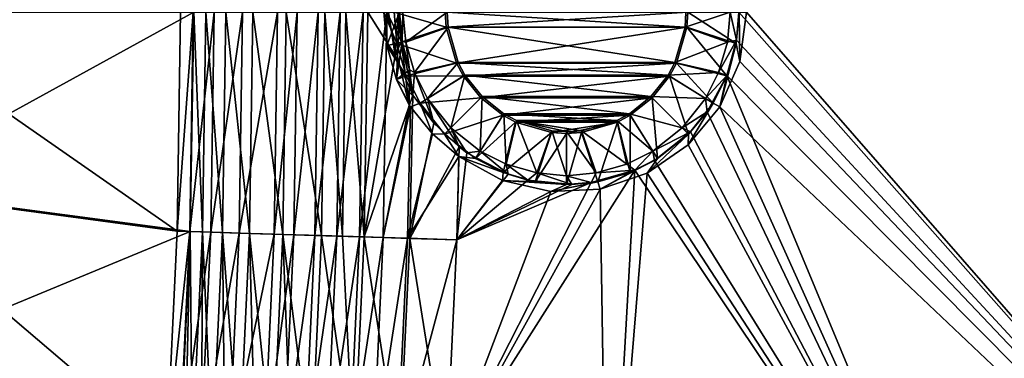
# Model space of a CAD drawing. Header units: metres. Extents: x 0 to 1200, y 0 to 700.
# Tile 6 of 51: x 119 to 337, y 273 to 348. Entities that reach past the tile are written whole.
import ezdxf

# ---------------------------------------------------------------- set-up
doc = ezdxf.new("R2010")
doc.units = ezdxf.units.M

msp = doc.modelspace()

# ---------------------------------------------------------------- linework, layer by layer
at = {"layer": 'None'}
for points in [[(414.367249, 195.912766, -460), (414.367249, 504.087219, -460), (278.190735, 350, -460)], [(414.367249, 195.912766, -463), (279.922791, 350, -463), (414.367279, 504.086517, -463)], [(200.175995, 357.369598, -462), (199.499847, 350, -462), (200.175995, 342.630402, -462)], [(202.963943, 350, -462), (200.175995, 357.369598, -462), (200.175995, 342.630402, -462)], [(83.939781, 350, -11.263518), (153.661819, 301.43219, -410.93985), (83.429581, 310.894135, -11.263518)], [(154.413498, 350, -410.93985), (153.661819, 301.43219, -410.93985), (83.939781, 350, -11.263518)], [(156.614822, 301.340759, -410.418884), (157.36792, 350, -410.418884), (85.943344, 310.726135, -8.263518)], [(85.943344, 310.726135, -8.263518), (157.36792, 350, -410.418884), (86.457085, 350, -8.263518)], [(156.501816, 301.344269, -421.529297), (153.661819, 301.43219, -410.93985), (157.254852, 350, -421.529297)], [(153.661819, 301.43219, -410.93985), (154.413498, 350, -410.93985), (157.254852, 350, -421.529297)], [(161.141525, 301.200623, -431.5), (156.501816, 301.344269, -421.529297), (161.89679, 350, -431.5)], [(156.501816, 301.344269, -421.529297), (157.254852, 350, -421.529297), (161.89679, 350, -431.5)], [(157.36792, 350, -410.418884), (156.614822, 301.340759, -410.418884), (159.31958, 301.257019, -420.504089)], [(160.073975, 350, -420.504089), (157.36792, 350, -410.418884), (159.31958, 301.257019, -420.504089)], [(160.073975, 350, -420.504089), (159.31958, 301.257019, -420.504089), (163.738358, 301.120209, -430)], [(164.494858, 350, -430), (160.073975, 350, -420.504089), (163.738358, 301.120209, -430)], [(167.441254, 301.005554, -440.498596), (161.141525, 301.200623, -431.5), (168.199539, 350, -440.498596)], [(161.141525, 301.200623, -431.5), (161.89679, 350, -431.5), (168.199539, 350, -440.498596)], [(164.494858, 350, -430), (163.738358, 301.120209, -430), (169.738098, 300.934448, -438.570068)], [(170.497482, 350, -438.570068), (164.494858, 350, -430), (169.738098, 300.934448, -438.570068)], [(175.198761, 300.765381, -448.260803), (167.441254, 301.005554, -440.498596), (175.96077, 350, -448.260803)], [(167.441254, 301.005554, -440.498596), (168.199539, 350, -440.498596), (175.96077, 350, -448.260803)], [(170.497482, 350, -438.570068), (169.738098, 300.934448, -438.570068), (177.126205, 300.705719, -445.962677)], [(177.88913, 350, -445.962677), (170.497482, 350, -438.570068), (177.126205, 300.705719, -445.962677)], [(179.554886, 300.630524, -451.604095), (175.198761, 300.765381, -448.260803), (180.31897, 350, -451.604095)], [(175.198761, 300.765381, -448.260803), (175.96077, 350, -448.260803), (180.31897, 350, -451.604095)], [(177.88913, 350, -445.962677), (177.126205, 300.705719, -445.962677), (185.685928, 300.440704, -451.958313)], [(186.452957, 350, -451.958313), (177.88913, 350, -445.962677), (185.685928, 300.440704, -451.958313)], [(184.186478, 300.487122, -454.556213), (179.554886, 300.630524, -451.604095), (184.952789, 350, -454.556213)], [(179.554886, 300.630524, -451.604095), (180.31897, 350, -451.604095), (184.952789, 350, -454.556213)], [(189.059021, 300.336243, -457.095581), (184.186478, 300.487122, -454.556213), (189.827667, 350, -457.095581)], [(184.186478, 300.487122, -454.556213), (184.952789, 350, -454.556213), (189.827667, 350, -457.095581)], [(186.452957, 350, -451.958313), (185.685928, 300.440704, -451.958313), (190.326447, 300.297028, -454.37677)], [(191.095703, 350, -454.37677), (186.452957, 350, -451.958313), (190.326447, 300.297028, -454.37677)], [(189.827667, 350, -457.095581), (194.909119, 350, -459.200623), (189.059021, 300.336243, -457.095581)], [(194.909119, 350, -459.200623), (194.138046, 300.179016, -459.200623), (189.059021, 300.336243, -457.095581)], [(190.326447, 300.297028, -454.37677), (195.16362, 300.147247, -456.381561), (191.095703, 350, -454.37677)], [(195.16362, 300.147247, -456.381561), (195.935181, 350, -456.381561), (191.095703, 350, -454.37677)], [(194.909119, 350, -459.200623), (200.160217, 350, -460.852173), (194.138046, 300.179016, -459.200623)], [(200.160217, 350, -460.852173), (199.386612, 300.01651, -460.852173), (194.138046, 300.179016, -459.200623)], [(201.983154, 340.403564, -458.235474), (195.935181, 350, -456.381561), (195.16362, 300.147247, -456.381561)], [(201.983154, 340.403564, -458.235474), (200.573486, 350, -457.859589), (195.935181, 350, -456.381561)], [(200.160217, 350, -460.852173), (205.144775, 329.375366, -462), (199.386612, 300.01651, -460.852173)], [(200.175995, 342.630402, -462), (199.499847, 350, -462), (202.403564, 343.04245, -465.923737)], [(202.403564, 343.04245, -465.923737), (199.499847, 350, -462), (201.765213, 350, -465.923737)], [(202.658188, 350, -461.470398), (203.314697, 343.496887, -461.616882), (200.160217, 350, -460.852173)], [(203.314697, 343.496887, -461.616882), (205.144775, 329.375366, -462), (200.160217, 350, -460.852173)], [(200.175995, 342.630402, -462), (202.343475, 335.09198, -462), (202.963943, 350, -462)], [(201.983154, 340.403564, -458.235474), (202.658188, 350, -461.470398), (200.573486, 350, -457.859589)], [(202.403564, 343.04245, -465.923737), (201.765213, 350, -465.923737), (213.341812, 346.66748, -468.970001)], [(201.765213, 350, -465.923737), (213.134323, 350, -468.970001), (213.341812, 346.66748, -468.970001)], [(203.314697, 343.496887, -461.616882), (202.658188, 350, -461.470398), (201.983154, 340.403564, -458.235474)], [(202.343475, 335.09198, -462), (203.533829, 343.527954, -462), (202.963943, 350, -462)], [(202.963943, 350, -462), (203.533829, 343.527954, -462), (203.741959, 350, -463.347565)], [(203.533829, 343.527954, -462), (204.347321, 343.402161, -463.347565), (203.741959, 350, -463.347565)], [(203.741959, 350, -463.347565), (204.347321, 343.402161, -463.347565), (213.529282, 350, -465.970001)], [(204.347321, 343.402161, -463.347565), (213.733917, 346.714905, -465.970001), (213.529282, 350, -465.970001)], [(213.341812, 346.66748, -468.970001), (213.134323, 350, -468.970001), (266.865662, 350, -468.970001)], [(266.658173, 346.66748, -468.970001), (213.341812, 346.66748, -468.970001), (266.865662, 350, -468.970001)], [(213.733917, 346.714905, -465.970001), (266.266083, 346.714905, -465.970001), (213.529282, 350, -465.970001)], [(266.266083, 346.714905, -465.970001), (266.470734, 350, -465.970001), (213.529282, 350, -465.970001)], [(275.652679, 343.402161, -463.347565), (276.258026, 350, -463.347565), (266.266083, 346.714905, -465.970001)], [(276.258026, 350, -463.347565), (266.470734, 350, -465.970001), (266.266083, 346.714905, -465.970001)], [(277.596436, 343.04245, -465.923737), (266.658173, 346.66748, -468.970001), (266.865662, 350, -468.970001)], [(278.234802, 350, -465.923737), (277.596436, 343.04245, -465.923737), (266.865662, 350, -468.970001)], [(277.680725, 343.779297, -460), (276.258026, 350, -463.347565), (275.652679, 343.402161, -463.347565)], [(277.680725, 343.779297, -460), (278.190735, 350, -460), (276.258026, 350, -463.347565)], [(278.407379, 339.104858, -463), (277.596436, 343.04245, -465.923737), (278.234802, 350, -465.923737)], [(278.190735, 350, -460), (277.680725, 343.779297, -460), (414.367249, 195.912766, -460)], [(279.922791, 350, -463), (278.407379, 339.104858, -463), (278.234802, 350, -465.923737)], [(414.367249, 195.912766, -463), (278.407379, 339.104858, -463), (279.922791, 350, -463)], [(202.403564, 343.04245, -465.923737), (213.341812, 346.66748, -468.970001), (215.617599, 338.718933, -468.970001)], [(204.347321, 343.402161, -463.347565), (206.287582, 336.6539, -463.347565), (213.733917, 346.714905, -465.970001)], [(206.287582, 336.6539, -463.347565), (215.975479, 338.885956, -465.970001), (213.733917, 346.714905, -465.970001)], [(215.617599, 338.718933, -468.970001), (213.341812, 346.66748, -468.970001), (266.658173, 346.66748, -468.970001)], [(215.975479, 338.885956, -465.970001), (264.024506, 338.885956, -465.970001), (213.733917, 346.714905, -465.970001)], [(264.024506, 338.885956, -465.970001), (266.266083, 346.714905, -465.970001), (213.733917, 346.714905, -465.970001)], [(264.382416, 338.718933, -468.970001), (215.617599, 338.718933, -468.970001), (266.658173, 346.66748, -468.970001)], [(275.652679, 343.402161, -463.347565), (266.266083, 346.714905, -465.970001), (264.024506, 338.885956, -465.970001)], [(275.550385, 335.9263, -465.923737), (264.382416, 338.718933, -468.970001), (266.658173, 346.66748, -468.970001)], [(277.596436, 343.04245, -465.923737), (275.550385, 335.9263, -465.923737), (266.658173, 346.66748, -468.970001)], [(204.449615, 335.9263, -465.923737), (200.175995, 342.630402, -462), (202.403564, 343.04245, -465.923737)], [(205.94957, 331.576019, -459.091431), (203.314697, 343.496887, -461.616882), (201.983154, 340.403564, -458.235474)], [(205.225922, 337.255096, -462), (203.533829, 343.527954, -462), (202.343475, 335.09198, -462)], [(204.449615, 335.9263, -465.923737), (202.403564, 343.04245, -465.923737), (215.617599, 338.718933, -468.970001)], [(203.314697, 343.496887, -461.616882), (205.225922, 337.255096, -462), (205.144775, 329.375366, -462)], [(205.225922, 337.255096, -462), (203.314697, 343.496887, -461.616882), (205.94957, 331.576019, -459.091431)], [(203.533829, 343.527954, -462), (205.225922, 337.255096, -462), (204.347321, 343.402161, -463.347565)], [(205.225922, 337.255096, -462), (206.287582, 336.6539, -463.347565), (204.347321, 343.402161, -463.347565)], [(273.712402, 336.6539, -463.347565), (275.652679, 343.402161, -463.347565), (264.024506, 338.885956, -465.970001)], [(275.528931, 335.991821, -460), (277.680725, 343.779297, -460), (273.712402, 336.6539, -463.347565)], [(273.712402, 336.6539, -463.347565), (277.680725, 343.779297, -460), (275.652679, 343.402161, -463.347565)], [(278.407379, 339.104858, -463), (273.976105, 329.036835, -463), (277.596436, 343.04245, -465.923737)], [(273.976105, 329.036835, -463), (275.550385, 335.9263, -465.923737), (277.596436, 343.04245, -465.923737)], [(277.680725, 343.779297, -460), (275.528931, 335.991821, -460), (414.367249, 195.912766, -460)], [(202.343475, 335.09198, -462), (200.175995, 342.630402, -462), (204.449615, 335.9263, -465.923737)], [(205.94957, 331.576019, -459.091431), (201.983154, 340.403564, -458.235474), (195.16362, 300.147247, -456.381561)], [(204.449615, 335.9263, -465.923737), (215.617599, 338.718933, -468.970001), (217.156845, 335.859467, -468.970001)], [(206.287582, 336.6539, -463.347565), (209.205322, 330.860168, -463.347565), (215.975479, 338.885956, -465.970001)], [(209.205322, 330.860168, -463.347565), (217.492889, 336.066986, -465.970001), (215.975479, 338.885956, -465.970001)], [(217.156845, 335.859467, -468.970001), (215.617599, 338.718933, -468.970001), (264.382416, 338.718933, -468.970001)], [(217.492889, 336.066986, -465.970001), (262.507111, 336.066986, -465.970001), (215.975479, 338.885956, -465.970001)], [(262.507111, 336.066986, -465.970001), (264.024506, 338.885956, -465.970001), (215.975479, 338.885956, -465.970001)], [(262.84314, 335.859467, -468.970001), (217.156845, 335.859467, -468.970001), (264.382416, 338.718933, -468.970001)], [(273.712402, 336.6539, -463.347565), (264.024506, 338.885956, -465.970001), (262.507111, 336.066986, -465.970001)], [(272.474457, 329.818115, -465.923737), (262.84314, 335.859467, -468.970001), (264.382416, 338.718933, -468.970001)], [(275.550385, 335.9263, -465.923737), (272.474457, 329.818115, -465.923737), (264.382416, 338.718933, -468.970001)], [(273.976105, 329.036835, -463), (278.407379, 339.104858, -463), (414.367249, 195.912766, -463)], [(205.144775, 329.375366, -462), (205.225922, 337.255096, -462), (202.343475, 335.09198, -462)], [(206.287582, 336.6539, -463.347565), (205.225922, 337.255096, -462), (205.94957, 331.576019, -459.091431)], [(205.94957, 331.576019, -459.091431), (210.562027, 325.424286, -459.727783), (206.287582, 336.6539, -463.347565)], [(210.562027, 325.424286, -459.727783), (209.205322, 330.860168, -463.347565), (206.287582, 336.6539, -463.347565)], [(270.794678, 330.860168, -463.347565), (273.712402, 336.6539, -463.347565), (262.507111, 336.066986, -465.970001)], [(270.794678, 330.860168, -463.347565), (275.528931, 335.991821, -460), (273.712402, 336.6539, -463.347565)], [(207.525528, 329.818115, -465.923737), (202.343475, 335.09198, -462), (204.449615, 335.9263, -465.923737)], [(205.397522, 329.005096, -462.045868), (202.343475, 335.09198, -462), (207.525528, 329.818115, -465.923737)], [(205.397522, 329.005096, -462.045868), (205.144775, 329.375366, -462), (202.343475, 335.09198, -462)], [(207.525528, 329.818115, -465.923737), (204.449615, 335.9263, -465.923737), (217.156845, 335.859467, -468.970001)], [(207.525528, 329.818115, -465.923737), (217.156845, 335.859467, -468.970001), (221.003098, 331.003113, -468.970001)], [(209.205322, 330.860168, -463.347565), (214.361694, 324.361694, -463.347565), (217.492889, 336.066986, -465.970001)], [(214.361694, 324.361694, -463.347565), (221.282379, 331.282379, -465.970001), (217.492889, 336.066986, -465.970001)], [(221.003098, 331.003113, -468.970001), (217.156845, 335.859467, -468.970001), (262.84314, 335.859467, -468.970001)], [(221.282379, 331.282379, -465.970001), (258.717621, 331.282379, -465.970001), (217.492889, 336.066986, -465.970001)], [(258.717621, 331.282379, -465.970001), (262.507111, 336.066986, -465.970001), (217.492889, 336.066986, -465.970001)], [(258.996887, 331.003113, -468.970001), (221.003098, 331.003113, -468.970001), (262.84314, 335.859467, -468.970001)], [(270.794678, 330.860168, -463.347565), (262.507111, 336.066986, -465.970001), (258.717621, 331.282379, -465.970001)], [(267.036072, 322.963928, -465.923737), (258.996887, 331.003113, -468.970001), (262.84314, 335.859467, -468.970001)], [(272.474457, 329.818115, -465.923737), (267.036072, 322.963928, -465.923737), (262.84314, 335.859467, -468.970001)], [(271.172974, 327.936951, -460), (275.528931, 335.991821, -460), (270.794678, 330.860168, -463.347565)], [(275.528931, 335.991821, -460), (271.172974, 327.936951, -460), (331.659607, 200.774292, -460)], [(275.550385, 335.9263, -465.923737), (273.976105, 329.036835, -463), (272.474457, 329.818115, -465.923737)], [(414.367249, 195.912766, -460), (275.528931, 335.991821, -460), (331.659607, 200.774292, -460)], [(195.16362, 300.147247, -456.381561), (205.278091, 299.834076, -459.086334), (205.94957, 331.576019, -459.091431)], [(205.278091, 299.834076, -459.086334), (210.562027, 325.424286, -459.727783), (205.94957, 331.576019, -459.091431)], [(210.311798, 323.068176, -462.7211), (205.397522, 329.005096, -462.045868), (207.525528, 329.818115, -465.923737)], [(212.963928, 322.963928, -465.923737), (207.525528, 329.818115, -465.923737), (221.003098, 331.003113, -468.970001)], [(210.311798, 323.068176, -462.7211), (207.525528, 329.818115, -465.923737), (212.963928, 322.963928, -465.923737)], [(210.562027, 325.424286, -459.727783), (216.183212, 320.145447, -460), (209.205322, 330.860168, -463.347565)], [(216.183212, 320.145447, -460), (214.361694, 324.361694, -463.347565), (209.205322, 330.860168, -463.347565)], [(212.963928, 322.963928, -465.923737), (221.003098, 331.003113, -468.970001), (225.859467, 327.15686, -468.970001)], [(214.361694, 324.361694, -463.347565), (220.860184, 319.205322, -463.347565), (221.282379, 331.282379, -465.970001)], [(220.860184, 319.205322, -463.347565), (226.066986, 327.492889, -465.970001), (221.282379, 331.282379, -465.970001)], [(225.859467, 327.15686, -468.970001), (221.003098, 331.003113, -468.970001), (258.996887, 331.003113, -468.970001)], [(226.066986, 327.492889, -465.970001), (253.933014, 327.492889, -465.970001), (221.282379, 331.282379, -465.970001)], [(253.933014, 327.492889, -465.970001), (258.717621, 331.282379, -465.970001), (221.282379, 331.282379, -465.970001)], [(254.140533, 327.15686, -468.970001), (225.859467, 327.15686, -468.970001), (258.996887, 331.003113, -468.970001)], [(265.638306, 324.361694, -463.347565), (258.717621, 331.282379, -465.970001), (253.933014, 327.492889, -465.970001)], [(260.181885, 317.525543, -465.923737), (254.140533, 327.15686, -468.970001), (258.996887, 331.003113, -468.970001)], [(265.638306, 324.361694, -463.347565), (270.794678, 330.860168, -463.347565), (258.717621, 331.282379, -465.970001)], [(267.036072, 322.963928, -465.923737), (260.181885, 317.525543, -465.923737), (258.996887, 331.003113, -468.970001)], [(265.638306, 324.361694, -463.347565), (271.172974, 327.936951, -460), (270.794678, 330.860168, -463.347565)], [(273.976105, 329.036835, -463), (266.965454, 320.560333, -463), (272.474457, 329.818115, -465.923737)], [(272.474457, 329.818115, -465.923737), (266.965454, 320.560333, -463), (267.036072, 322.963928, -465.923737)], [(205.144775, 329.375366, -462), (205.397522, 329.005096, -462.045868), (199.386612, 300.01651, -460.852173)], [(199.386612, 300.01651, -460.852173), (205.397522, 329.005096, -462.045868), (204.75824, 299.850189, -462.040649)], [(205.397522, 329.005096, -462.045868), (210.311798, 323.068176, -462.7211), (204.75824, 299.850189, -462.040649)], [(220.860184, 319.205322, -463.347565), (226.6539, 316.287598, -463.347565), (226.066986, 327.492889, -465.970001)], [(226.6539, 316.287598, -463.347565), (228.885956, 325.975494, -465.970001), (226.066986, 327.492889, -465.970001)], [(228.885956, 325.975494, -465.970001), (251.114044, 325.975494, -465.970001), (226.066986, 327.492889, -465.970001)], [(251.114044, 325.975494, -465.970001), (253.933014, 327.492889, -465.970001), (226.066986, 327.492889, -465.970001)], [(259.139832, 319.205322, -463.347565), (253.933014, 327.492889, -465.970001), (251.114044, 325.975494, -465.970001)], [(259.139832, 319.205322, -463.347565), (265.638306, 324.361694, -463.347565), (253.933014, 327.492889, -465.970001)], [(267.463928, 323.461975, -460), (271.172974, 327.936951, -460), (265.638306, 324.361694, -463.347565)], [(331.659607, 200.774292, -463), (266.965454, 320.560333, -463), (273.976105, 329.036835, -463)], [(331.659607, 200.774292, -460), (271.172974, 327.936951, -460), (267.463928, 323.461975, -460)], [(331.659607, 200.774292, -463), (273.976105, 329.036835, -463), (414.367249, 195.912766, -463)], [(216.183212, 320.145447, -460), (210.562027, 325.424286, -459.727783), (205.278091, 299.834076, -459.086334)], [(219.81813, 317.525543, -465.923737), (212.963928, 322.963928, -465.923737), (225.859467, 327.15686, -468.970001)], [(219.81813, 317.525543, -465.923737), (225.859467, 327.15686, -468.970001), (228.718918, 325.617584, -468.970001)], [(225.926285, 314.449615, -465.923737), (219.81813, 317.525543, -465.923737), (228.718918, 325.617584, -468.970001)], [(228.718918, 325.617584, -468.970001), (225.859467, 327.15686, -468.970001), (254.140533, 327.15686, -468.970001)], [(225.926285, 314.449615, -465.923737), (228.718918, 325.617584, -468.970001), (236.66748, 323.341827, -468.970001)], [(226.6539, 316.287598, -463.347565), (233.402161, 314.347321, -463.347565), (228.885956, 325.975494, -465.970001)], [(251.281082, 325.617584, -468.970001), (228.718918, 325.617584, -468.970001), (254.140533, 327.15686, -468.970001)], [(236.66748, 323.341827, -468.970001), (228.718918, 325.617584, -468.970001), (251.281082, 325.617584, -468.970001)], [(233.402161, 314.347321, -463.347565), (236.71492, 323.733917, -465.970001), (228.885956, 325.975494, -465.970001)], [(240, 323.529266, -465.970001), (243.28508, 323.733917, -465.970001), (228.885956, 325.975494, -465.970001)], [(243.28508, 323.733917, -465.970001), (251.114044, 325.975494, -465.970001), (228.885956, 325.975494, -465.970001)], [(228.885956, 325.975494, -465.970001), (236.71492, 323.733917, -465.970001), (240, 323.529266, -465.970001)], [(240, 323.134338, -468.970001), (236.66748, 323.341827, -468.970001), (251.281082, 325.617584, -468.970001)], [(251.281082, 325.617584, -468.970001), (243.33252, 323.341827, -468.970001), (240, 323.134338, -468.970001)], [(253.3461, 316.287598, -463.347565), (251.114044, 325.975494, -465.970001), (243.28508, 323.733917, -465.970001)], [(246.957535, 312.403564, -465.923737), (243.33252, 323.341827, -468.970001), (251.281082, 325.617584, -468.970001)], [(254.073715, 314.449615, -465.923737), (246.957535, 312.403564, -465.923737), (251.281082, 325.617584, -468.970001)], [(253.3461, 316.287598, -463.347565), (259.139832, 319.205322, -463.347565), (251.114044, 325.975494, -465.970001)], [(254.073715, 314.449615, -465.923737), (251.281082, 325.617584, -468.970001), (254.140533, 327.15686, -468.970001)], [(260.181885, 317.525543, -465.923737), (254.073715, 314.449615, -465.923737), (254.140533, 327.15686, -468.970001)], [(204.75824, 299.850189, -462.040649), (210.311798, 323.068176, -462.7211), (216.142334, 317.98999, -463)], [(216.142334, 317.98999, -463), (210.311798, 323.068176, -462.7211), (212.963928, 322.963928, -465.923737)], [(216.183212, 320.145447, -460), (217.90744, 318.8479, -460), (214.361694, 324.361694, -463.347565)], [(217.90744, 318.8479, -460), (220.860184, 319.205322, -463.347565), (214.361694, 324.361694, -463.347565)], [(233.042465, 312.403564, -465.923737), (225.926285, 314.449615, -465.923737), (236.66748, 323.341827, -468.970001)], [(233.042465, 312.403564, -465.923737), (236.66748, 323.341827, -468.970001), (240, 323.134338, -468.970001)], [(240, 311.765198, -465.923737), (233.042465, 312.403564, -465.923737), (240, 323.134338, -468.970001)], [(233.402161, 314.347321, -463.347565), (240, 313.741974, -463.347565), (236.71492, 323.733917, -465.970001)], [(240, 313.741974, -463.347565), (240, 323.529266, -465.970001), (236.71492, 323.733917, -465.970001)], [(246.597839, 314.347321, -463.347565), (243.28508, 323.733917, -465.970001), (240, 323.529266, -465.970001)], [(240, 313.741974, -463.347565), (246.597839, 314.347321, -463.347565), (240, 323.529266, -465.970001)], [(246.957535, 312.403564, -465.923737), (240, 311.765198, -465.923737), (243.33252, 323.341827, -468.970001)], [(240, 311.765198, -465.923737), (240, 323.134338, -468.970001), (243.33252, 323.341827, -468.970001)], [(246.597839, 314.347321, -463.347565), (253.3461, 316.287598, -463.347565), (243.28508, 323.733917, -465.970001)], [(259.139832, 319.205322, -463.347565), (267.463928, 323.461975, -460), (265.638306, 324.361694, -463.347565)], [(259.139832, 319.205322, -463.347565), (259.480408, 317.151154, -460), (267.463928, 323.461975, -460)], [(267.463928, 323.461975, -460), (259.480408, 317.151154, -460), (331.659607, 200.774292, -460)], [(216.142334, 317.98999, -463), (212.963928, 322.963928, -465.923737), (219.81813, 317.525543, -465.923737)], [(266.965454, 320.560333, -463), (257.907623, 314.318817, -463), (267.036072, 322.963928, -465.923737)], [(267.036072, 322.963928, -465.923737), (257.907623, 314.318817, -463), (260.181885, 317.525543, -465.923737)], [(205.278091, 299.834076, -459.086334), (215.674988, 299.512268, -460), (216.183212, 320.145447, -460)], [(217.90744, 318.8479, -460), (216.183212, 320.145447, -460), (215.674988, 299.512268, -460)], [(227.083878, 314.059662, -460), (217.90744, 318.8479, -460), (215.674988, 299.512268, -460)], [(217.90744, 318.8479, -460), (227.083878, 314.059662, -460), (220.860184, 319.205322, -463.347565)], [(227.083878, 314.059662, -460), (226.6539, 316.287598, -463.347565), (220.860184, 319.205322, -463.347565)], [(253.3461, 316.287598, -463.347565), (255.153183, 314.944122, -460), (259.139832, 319.205322, -463.347565)], [(255.153183, 314.944122, -460), (259.480408, 317.151154, -460), (259.139832, 319.205322, -463.347565)], [(257.907623, 314.318817, -463), (266.965454, 320.560333, -463), (331.659607, 200.774292, -463)], [(216.142334, 317.98999, -463), (215.675018, 299.513214, -463), (204.75824, 299.850189, -462.040649)], [(215.675018, 299.513214, -463), (216.142334, 317.98999, -463), (225.783661, 312.694153, -463)], [(225.783661, 312.694153, -463), (216.142334, 317.98999, -463), (225.926285, 314.449615, -465.923737)], [(225.926285, 314.449615, -465.923737), (216.142334, 317.98999, -463), (219.81813, 317.525543, -465.923737)], [(257.907623, 314.318817, -463), (247.490265, 310.786163, -463), (260.181885, 317.525543, -465.923737)], [(260.181885, 317.525543, -465.923737), (247.490265, 310.786163, -463), (254.073715, 314.449615, -465.923737)], [(259.480408, 317.151154, -460), (255.153183, 314.944122, -460), (331.659607, 200.774292, -460)], [(255.153183, 314.944122, -460), (213.331558, 249.072739, -460), (249.075043, 207.405899, -460)], [(255.153183, 314.944122, -460), (245.444351, 312.19931, -460), (213.331558, 249.072739, -460)], [(233.042465, 312.403564, -465.923737), (225.783661, 312.694153, -463), (225.926285, 314.449615, -465.923737)], [(227.083878, 314.059662, -460), (231.429611, 312.783325, -460), (226.6539, 316.287598, -463.347565)], [(231.429611, 312.783325, -460), (233.402161, 314.347321, -463.347565), (226.6539, 316.287598, -463.347565)], [(231.429611, 312.783325, -460), (241.195755, 311.827972, -460), (233.402161, 314.347321, -463.347565)], [(241.195755, 311.827972, -460), (240, 313.741974, -463.347565), (233.402161, 314.347321, -463.347565)], [(245.444351, 312.19931, -460), (246.597839, 314.347321, -463.347565), (240, 313.741974, -463.347565)], [(245.444351, 312.19931, -460), (255.153183, 314.944122, -460), (246.597839, 314.347321, -463.347565)], [(255.153183, 314.944122, -460), (253.3461, 316.287598, -463.347565), (246.597839, 314.347321, -463.347565)], [(247.490265, 310.786163, -463), (246.957535, 312.403564, -465.923737), (254.073715, 314.449615, -465.923737)], [(249.075043, 207.405899, -463), (247.490265, 310.786163, -463), (257.907623, 314.318817, -463)], [(331.659607, 200.774292, -460), (255.153183, 314.944122, -460), (249.075043, 207.405899, -460)], [(249.075043, 207.405899, -463), (257.907623, 314.318817, -463), (331.659607, 200.774292, -463)], [(245.444351, 312.19931, -460), (215.674988, 299.512268, -460), (213.331558, 249.072739, -460)], [(215.674988, 299.512268, -460), (231.429611, 312.783325, -460), (227.083878, 314.059662, -460)], [(241.195755, 311.827972, -460), (231.429611, 312.783325, -460), (215.674988, 299.512268, -460)], [(245.444351, 312.19931, -460), (241.195755, 311.827972, -460), (215.674988, 299.512268, -460)], [(236.504272, 310.23053, -463), (215.675018, 299.513214, -463), (225.783661, 312.694153, -463)], [(236.504272, 310.23053, -463), (225.783661, 312.694153, -463), (240, 311.765198, -465.923737)], [(225.783661, 312.694153, -463), (233.042465, 312.403564, -465.923737), (240, 311.765198, -465.923737)], [(247.490265, 310.786163, -463), (236.504272, 310.23053, -463), (246.957535, 312.403564, -465.923737)], [(236.504272, 310.23053, -463), (240, 311.765198, -465.923737), (246.957535, 312.403564, -465.923737)], [(241.195755, 311.827972, -460), (245.444351, 312.19931, -460), (240, 313.741974, -463.347565)], [(83.429581, 310.894135, -11.263518), (151.407501, 252.910919, -410.939819), (81.899986, 271.827698, -11.263518)], [(153.661819, 301.43219, -410.93985), (151.407501, 252.910919, -410.939819), (83.429581, 310.894135, -11.263518)], [(84.403175, 271.492096, -8.263518), (156.614822, 301.340759, -410.418884), (85.943344, 310.726135, -8.263518)], [(213.331558, 249.072739, -463), (247.490265, 310.786163, -463), (249.075043, 207.405899, -463)], [(247.490265, 310.786163, -463), (213.331558, 249.072739, -463), (236.504272, 310.23053, -463)], [(213.331558, 249.072739, -463), (215.675018, 299.513214, -463), (236.504272, 310.23053, -463)], [(154.356262, 252.728134, -410.418884), (156.614822, 301.340759, -410.418884), (84.403175, 271.492096, -8.263518)], [(151.407501, 252.910919, -410.939819), (153.661819, 301.43219, -410.93985), (156.501816, 301.344269, -421.529297)], [(154.244308, 252.735092, -421.547272), (151.407501, 252.910919, -410.939819), (156.501816, 301.344269, -421.529297)], [(154.244308, 252.735092, -421.547272), (156.501816, 301.344269, -421.529297), (161.141525, 301.200623, -431.5)], [(158.87645, 252.447983, -431.5), (154.244308, 252.735092, -421.547272), (161.141525, 301.200623, -431.5)], [(154.356262, 252.728134, -410.418884), (155.487, 252.658066, -415.529144), (156.614822, 301.340759, -410.418884)], [(155.487, 252.658066, -415.529144), (157.057983, 252.560684, -420.52121), (156.614822, 301.340759, -410.418884)], [(156.614822, 301.340759, -410.418884), (157.057983, 252.560684, -420.52121), (159.31958, 301.257019, -420.504089)], [(157.057983, 252.560684, -420.52121), (159.057236, 252.436768, -425.357086), (159.31958, 301.257019, -420.504089)], [(158.87645, 252.447983, -431.5), (161.141525, 301.200623, -431.5), (167.441254, 301.005554, -440.498596)], [(159.31958, 301.257019, -420.504089), (159.057236, 252.436768, -425.357086), (161.469543, 252.287247, -430)], [(159.31958, 301.257019, -420.504089), (161.469543, 252.287247, -430), (163.738358, 301.120209, -430)], [(165.163193, 252.058319, -440.495605), (158.87645, 252.447983, -431.5), (167.441254, 301.005554, -440.498596)], [(161.469543, 252.287247, -430), (164.276566, 252.113266, -434.414581), (163.738358, 301.120209, -430)], [(163.738358, 301.120209, -430), (164.276566, 252.113266, -434.414581), (167.456924, 251.916138, -438.567261)], [(163.738358, 301.120209, -430), (167.456924, 251.916138, -438.567261), (169.738098, 300.934448, -438.570068)], [(165.163193, 252.058319, -440.495605), (167.441254, 301.005554, -440.498596), (175.198761, 300.765381, -448.260803)], [(172.913498, 251.577927, -448.260803), (165.163193, 252.058319, -440.495605), (175.198761, 300.765381, -448.260803)], [(167.456924, 251.916138, -438.567261), (170.986404, 251.697372, -442.426392), (169.738098, 300.934448, -438.570068)], [(169.738098, 300.934448, -438.570068), (170.986404, 251.697372, -442.426392), (174.838165, 251.458633, -445.962677)], [(169.738098, 300.934448, -438.570068), (174.838165, 251.458633, -445.962677), (177.126205, 300.705719, -445.962677)], [(172.913498, 251.577927, -448.260803), (175.198761, 300.765381, -448.260803), (179.554886, 300.630524, -451.604095)], [(177.265442, 251.308197, -451.606567), (172.913498, 251.577927, -448.260803), (179.554886, 300.630524, -451.604095)], [(174.838165, 251.458633, -445.962677), (178.98288, 251.201736, -449.149109), (177.126205, 300.705719, -445.962677)], [(177.126205, 300.705719, -445.962677), (178.98288, 251.201736, -449.149109), (183.389008, 250.928635, -451.961517)], [(177.126205, 300.705719, -445.962677), (183.389008, 250.928635, -451.961517), (185.685928, 300.440704, -451.958313)], [(177.265442, 251.308197, -451.606567), (179.554886, 300.630524, -451.604095), (184.186478, 300.487122, -454.556213)], [(181.891891, 251.021439, -454.559601), (177.265442, 251.308197, -451.606567), (184.186478, 300.487122, -454.556213)], [(181.891891, 251.021439, -454.559601), (184.186478, 300.487122, -454.556213), (189.059021, 300.336243, -457.095581)], [(186.757599, 250.719849, -457.097382), (181.891891, 251.021439, -454.559601), (189.059021, 300.336243, -457.095581)], [(183.389008, 250.928635, -451.961517), (192.849655, 250.342255, -456.381561), (185.685928, 300.440704, -451.958313)], [(185.685928, 300.440704, -451.958313), (192.849655, 250.342255, -456.381561), (190.326447, 300.297028, -454.37677)], [(189.059021, 300.336243, -457.095581), (194.138046, 300.179016, -459.200623), (186.757599, 250.719849, -457.097382)], [(194.138046, 300.179016, -459.200623), (191.825546, 250.405731, -459.200623), (186.757599, 250.719849, -457.097382)], [(192.849655, 250.342255, -456.381561), (195.16362, 300.147247, -456.381561), (190.326447, 300.297028, -454.37677)], [(194.138046, 300.179016, -459.200623), (199.386612, 300.01651, -460.852173), (191.825546, 250.405731, -459.200623)], [(199.386612, 300.01651, -460.852173), (197.057175, 250.081467, -460.853333), (191.825546, 250.405731, -459.200623)], [(192.849655, 250.342255, -456.381561), (202.932617, 249.717285, -459.08847), (195.16362, 300.147247, -456.381561)], [(202.932617, 249.717285, -459.08847), (205.278091, 299.834076, -459.086334), (195.16362, 300.147247, -456.381561)], [(197.057175, 250.081467, -460.853333), (199.386612, 300.01651, -460.852173), (204.75824, 299.850189, -462.040649)], [(204.75824, 299.850189, -462.040649), (202.412674, 249.749512, -462.042877), (197.057175, 250.081467, -460.853333)], [(215.675018, 299.513214, -463), (202.412674, 249.749512, -462.042877), (204.75824, 299.850189, -462.040649)], [(215.675018, 299.513214, -463), (213.331558, 249.072739, -463), (202.412674, 249.749512, -462.042877)], [(202.932617, 249.717285, -459.08847), (213.331558, 249.072739, -460), (205.278091, 299.834076, -459.086334)], [(213.331558, 249.072739, -460), (215.674988, 299.512268, -460), (205.278091, 299.834076, -459.086334)]]:
    msp.add_3dface(points, dxfattribs=at)

doc.saveas('drawing.dxf')
